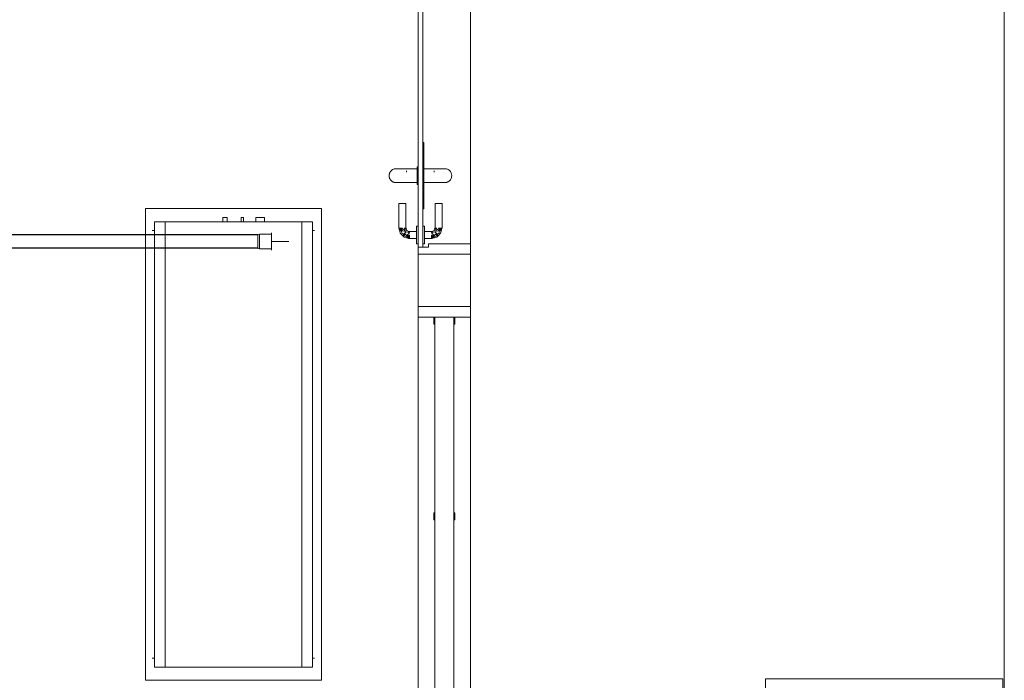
# Model space of a CAD drawing. Header units: millimetres. Extents: x -261 to 187, y -214 to 106.
# Tile 60 of 256: x -218.97 to -216.15, y -160.85 to -158.96. Entities that reach past the tile are written whole.
import ezdxf

# ---------------------------------------------------------------- set-up
doc = ezdxf.new("R2010")
doc.units = ezdxf.units.MM
doc.header["$LTSCALE"] = 0.005
doc.header["$MEASUREMENT"] = 0
for name, color, linetype, lineweight in [('AP-Condutos Ar condicionado', 4, 'Continuous', 25), ('AP-Conexões Ar condicionado', 9, 'Continuous', 18), ('IFC-Elemento construtivo genérico-Contorno', 9, 'Continuous', 5), ('IFC-Janela-Contorno', 9, 'Continuous', 5), ('IFC-Parede padrão-Contorno', 9, 'Continuous', 5), ('IFC-Parede-Contorno', 9, 'Continuous', 5), ('IFC-Porta-Contorno', 9, 'Continuous', 5), ('IFC-Viga-Contorno', 9, 'Continuous', 5), ('M-EQPM', 7, 'Continuous', 18), ('Simbolos', 5, 'Continuous', 20), ('Simbolos_int', 174, 'Continuous', 5)]:
    doc.layers.add(name, color=color, linetype=linetype, lineweight=lineweight)

msp = doc.modelspace()

# ---------------------------------------------------------------- linework, layer by layer
at = {"layer": 'AP-Condutos Ar condicionado'}
for p, q in [((-218.2878, -159.5744), (-220.4114, -159.5744)), ((-218.2878, -159.612), (-220.4114, -159.612))]:
    msp.add_line(p, q, dxfattribs=at)
at = {"layer": 'AP-Conexões Ar condicionado'}
for p, q in [((-218.2493, -159.6182), (-218.2493, -159.5682)), ((-218.1993, -159.5932), (-218.2493, -159.5932))]:
    msp.add_line(p, q, dxfattribs=at)
at = {"layer": 'IFC-Elemento construtivo genérico-Contorno', "lineweight": 5}
for p, q in [((-216.8342, -161.0917), (-216.8342, -160.8447)), ((-216.8342, -160.8447), (-216.1542, -160.8447)), ((-216.1542, -161.0917), (-216.1542, -160.8447))]:
    msp.add_line(p, q, dxfattribs=at)
at = {"layer": 'IFC-Janela-Contorno', "lineweight": 5}
for p, q in [((-217.8291, -159.7838), (-217.8291, -159.7798)), ((-217.8291, -159.8098), (-217.8291, -159.7838)), ((-217.8094, -159.7798), (-217.679, -159.7798)), ((-217.6791, -159.7838), (-217.6791, -159.7798)), ((-217.6791, -159.8098), (-217.6791, -159.7838)), ((-217.8291, -159.8098), (-217.6955, -159.8098)), ((-217.7841, -159.8117), (-217.7841, -159.8098)), ((-217.7841, -159.8298), (-217.7841, -159.8117)), ((-217.7816, -159.8098), (-217.7266, -159.8098)), ((-217.7816, -160.9497), (-217.7816, -159.8098)), ((-217.7266, -160.9497), (-217.7266, -159.8098)), ((-217.7241, -159.8279), (-217.7241, -159.8098)), ((-217.6955, -159.8098), (-217.6791, -159.8098)), ((-217.7841, -159.8298), (-217.7816, -159.8298)), ((-217.7266, -159.8298), (-217.7241, -159.8298)), ((-217.7241, -159.8298), (-217.7241, -159.8279)), ((-217.7841, -160.3697), (-217.7816, -160.3697)), ((-217.7841, -160.3716), (-217.7841, -160.3697)), ((-217.7841, -160.3897), (-217.7841, -160.3716)), ((-217.7266, -160.3697), (-217.7241, -160.3697)), ((-217.7241, -160.3878), (-217.7241, -160.3697)), ((-217.7841, -160.3897), (-217.7816, -160.3897)), ((-217.7266, -160.3897), (-217.7241, -160.3897)), ((-217.7241, -160.3897), (-217.7241, -160.3878))]:
    msp.add_line(p, q, dxfattribs=at)
at = {"layer": 'IFC-Parede padrão-Contorno', "lineweight": 5}
for p, q in [((-217.8291, -159.6494), (-217.8291, -159.6298)), ((-217.8188, -159.6298), (-217.679, -159.6298)), ((-217.6791, -159.6494), (-217.6791, -159.6298)), ((-217.8291, -159.7798), (-217.8291, -159.6494)), ((-217.6791, -159.7798), (-217.6791, -159.6494)), ((-217.8291, -159.7798), (-217.8094, -159.7798)), ((-217.6791, -159.7798), (-217.679, -159.7798)), ((-217.6791, -160.9797), (-217.6791, -159.7798)), ((-217.8291, -160.9497), (-217.8291, -159.8098))]:
    msp.add_line(p, q, dxfattribs=at)
at = {"layer": 'IFC-Parede-Contorno', "lineweight": 5}
for p, q in [((-216.1501, -159.9457), (-216.1501, -158.7784)), ((-216.1501, -160.0914), (-216.1501, -159.9457)), ((-216.1501, -161.837), (-216.1501, -160.0914))]:
    msp.add_line(p, q, dxfattribs=at)
at = {"layer": 'IFC-Porta-Contorno', "lineweight": 5}
for p, q in [((-217.8291, -159.6098), (-217.8291, -158.8011)), ((-217.8156, -159.6098), (-217.8156, -158.8011)), ((-217.8156, -159.3098), (-217.8132, -159.3098)), ((-217.8132, -159.3098), (-217.8126, -159.3098)), ((-217.8126, -159.3492), (-217.8126, -159.3098)), ((-217.8126, -159.4998), (-217.8126, -159.3492)), ((-217.9079, -159.3926), (-217.9062, -159.3907)), ((-217.9062, -159.3907), (-217.9042, -159.3889)), ((-217.9042, -159.3889), (-217.9021, -159.3875)), ((-217.9021, -159.3875), (-217.8997, -159.3863)), ((-217.8997, -159.3863), (-217.8972, -159.3855)), ((-217.8972, -159.3855), (-217.8947, -159.385)), ((-217.8972, -159.3855), (-217.8953, -159.3852)), ((-217.8953, -159.3852), (-217.8921, -159.3848)), ((-217.8947, -159.385), (-217.8921, -159.3848)), ((-217.8921, -159.3848), (-217.89, -159.3848)), ((-217.89, -159.3848), (-217.887, -159.3848)), ((-217.887, -159.3848), (-217.8832, -159.385)), ((-217.8867, -159.3851), (-217.8773, -159.3848)), ((-217.8773, -159.3848), (-217.8698, -159.3848)), ((-217.8698, -159.3848), (-217.8621, -159.3848)), ((-217.8621, -159.3848), (-217.8321, -159.3848)), ((-217.8621, -159.3948), (-217.8621, -159.3907)), ((-217.8321, -159.3798), (-217.8291, -159.3798)), ((-217.8321, -159.3807), (-217.8321, -159.3798)), ((-217.8321, -159.3832), (-217.8321, -159.3807)), ((-217.8321, -159.3871), (-217.8321, -159.3832)), ((-217.8321, -159.3923), (-217.8321, -159.3871)), ((-217.8126, -159.3848), (-217.7826, -159.3848)), ((-217.7826, -159.3848), (-217.7748, -159.3848)), ((-217.7826, -159.3948), (-217.7826, -159.3907)), ((-217.7748, -159.3848), (-217.7674, -159.3848)), ((-217.7674, -159.3848), (-217.758, -159.3851)), ((-217.7615, -159.385), (-217.7577, -159.3848)), ((-217.7577, -159.3848), (-217.7547, -159.3848)), ((-217.7547, -159.3848), (-217.7526, -159.3848)), ((-217.7526, -159.3848), (-217.75, -159.385)), ((-217.7526, -159.3848), (-217.7494, -159.3852)), ((-217.75, -159.385), (-217.7474, -159.3855)), ((-217.7494, -159.3852), (-217.7474, -159.3855)), ((-217.7474, -159.3855), (-217.745, -159.3863)), ((-217.745, -159.3863), (-217.7426, -159.3875)), ((-217.7426, -159.3875), (-217.7404, -159.3889)), ((-217.7404, -159.3889), (-217.7385, -159.3907)), ((-217.7385, -159.3907), (-217.7367, -159.3926)), ((-217.9121, -159.4048), (-217.9117, -159.4009)), ((-217.9121, -159.4048), (-217.9117, -159.4087)), ((-217.9117, -159.4009), (-217.9114, -159.3996)), ((-217.9117, -159.4087), (-217.9114, -159.41)), ((-217.9114, -159.3996), (-217.9105, -159.3972)), ((-217.9114, -159.41), (-217.9105, -159.4125)), ((-217.9105, -159.3972), (-217.9094, -159.3948)), ((-217.9105, -159.4125), (-217.9094, -159.4148)), ((-217.9094, -159.3948), (-217.9079, -159.3926)), ((-217.9094, -159.4148), (-217.9079, -159.417)), ((-217.9079, -159.417), (-217.9062, -159.419)), ((-217.9062, -159.419), (-217.9042, -159.4207)), ((-217.8621, -159.3948), (-217.8621, -159.3927)), ((-217.8321, -159.3983), (-217.8321, -159.3923)), ((-217.8321, -159.4048), (-217.8321, -159.3983)), ((-217.8321, -159.4113), (-217.8321, -159.4048)), ((-217.8321, -159.4173), (-217.8321, -159.4113)), ((-217.8321, -159.4225), (-217.8321, -159.4173)), ((-217.7404, -159.4207), (-217.7385, -159.419)), ((-217.7385, -159.419), (-217.7367, -159.417)), ((-217.7367, -159.3926), (-217.7353, -159.3948)), ((-217.7367, -159.417), (-217.7353, -159.4148)), ((-217.7353, -159.3948), (-217.7341, -159.3972)), ((-217.7353, -159.4148), (-217.7341, -159.4125)), ((-217.7341, -159.3972), (-217.7333, -159.3996)), ((-217.7341, -159.4125), (-217.7333, -159.41)), ((-217.7333, -159.3996), (-217.733, -159.4009)), ((-217.7333, -159.41), (-217.733, -159.4087)), ((-217.733, -159.4009), (-217.7326, -159.4048)), ((-217.733, -159.4087), (-217.7326, -159.4048)), ((-217.9042, -159.4207), (-217.9021, -159.4221)), ((-217.9021, -159.4221), (-217.8997, -159.4233)), ((-217.9021, -159.4221), (-217.9002, -159.4229)), ((-217.9002, -159.4229), (-217.8972, -159.4241)), ((-217.8997, -159.4233), (-217.8972, -159.4241)), ((-217.8972, -159.4241), (-217.8947, -159.4246)), ((-217.8947, -159.4246), (-217.8921, -159.4248)), ((-217.8921, -159.4248), (-217.89, -159.4248)), ((-217.89, -159.4248), (-217.8888, -159.4248)), ((-217.8888, -159.4248), (-217.8845, -159.4247)), ((-217.8845, -159.4247), (-217.8764, -159.4248)), ((-217.8764, -159.4248), (-217.8687, -159.4248)), ((-217.8687, -159.4248), (-217.8621, -159.4248)), ((-217.8621, -159.4248), (-217.8321, -159.4248)), ((-217.8321, -159.4265), (-217.8321, -159.4225)), ((-217.8321, -159.429), (-217.8321, -159.4265)), ((-217.8321, -159.4298), (-217.8321, -159.429)), ((-217.8321, -159.4298), (-217.8291, -159.4298)), ((-217.8126, -159.4248), (-217.7826, -159.4248)), ((-217.7826, -159.4248), (-217.776, -159.4248)), ((-217.776, -159.4248), (-217.7683, -159.4248)), ((-217.7683, -159.4248), (-217.7601, -159.4247)), ((-217.7601, -159.4247), (-217.7558, -159.4248)), ((-217.7558, -159.4248), (-217.7546, -159.4248)), ((-217.7546, -159.4248), (-217.7526, -159.4248)), ((-217.7526, -159.4248), (-217.75, -159.4246)), ((-217.75, -159.4246), (-217.7474, -159.4241)), ((-217.7474, -159.4241), (-217.7444, -159.4229)), ((-217.7474, -159.4241), (-217.745, -159.4233)), ((-217.745, -159.4233), (-217.7426, -159.4221)), ((-217.7444, -159.4229), (-217.7426, -159.4221)), ((-217.7426, -159.4221), (-217.7404, -159.4207)), ((-217.8841, -159.5548), (-217.8841, -159.4848)), ((-217.8841, -159.4848), (-217.8837, -159.4848)), ((-217.8837, -159.4848), (-217.8827, -159.4848)), ((-217.8827, -159.4848), (-217.8811, -159.4848)), ((-217.8811, -159.4848), (-217.8791, -159.4848)), ((-217.8791, -159.4848), (-217.8767, -159.4848)), ((-217.8767, -159.4848), (-217.8741, -159.4848)), ((-217.8741, -159.4848), (-217.8715, -159.4848)), ((-217.8715, -159.4848), (-217.8691, -159.4848)), ((-217.8691, -159.4848), (-217.867, -159.4848)), ((-217.867, -159.4848), (-217.8654, -159.4848)), ((-217.8654, -159.4848), (-217.8644, -159.4848)), ((-217.8644, -159.4848), (-217.8641, -159.4848)), ((-217.8641, -159.5548), (-217.8641, -159.4848)), ((-217.8156, -159.4998), (-217.815, -159.4998)), ((-217.815, -159.4998), (-217.8126, -159.4998)), ((-217.7806, -159.5548), (-217.7806, -159.4848)), ((-217.7806, -159.4848), (-217.7803, -159.4848)), ((-217.7803, -159.4848), (-217.7793, -159.4848)), ((-217.7793, -159.4848), (-217.7777, -159.4848)), ((-217.7777, -159.4848), (-217.7756, -159.4848)), ((-217.7756, -159.4848), (-217.7732, -159.4848)), ((-217.7732, -159.4848), (-217.7706, -159.4848)), ((-217.7706, -159.4848), (-217.768, -159.4848)), ((-217.768, -159.4848), (-217.7656, -159.4848)), ((-217.7656, -159.4848), (-217.7635, -159.4848)), ((-217.7635, -159.4848), (-217.7619, -159.4848)), ((-217.7619, -159.4848), (-217.7609, -159.4848)), ((-217.7609, -159.4848), (-217.7606, -159.4848)), ((-217.7606, -159.5548), (-217.7606, -159.4848)), ((-217.8841, -159.5548), (-217.8835, -159.5569)), ((-217.8835, -159.5569), (-217.8829, -159.559)), ((-217.8829, -159.559), (-217.8791, -159.5548)), ((-217.8829, -159.559), (-217.8818, -159.5633)), ((-217.8827, -159.5548), (-217.8811, -159.5548)), ((-217.8818, -159.5633), (-217.8791, -159.5548)), ((-217.8818, -159.5633), (-217.8741, -159.5548)), ((-217.8811, -159.5548), (-217.8791, -159.5548)), ((-217.8791, -159.5548), (-217.8767, -159.5548)), ((-217.8774, -159.5631), (-217.8654, -159.5548)), ((-217.8774, -159.5631), (-217.8741, -159.5548)), ((-217.8767, -159.5548), (-217.8741, -159.5548)), ((-217.8691, -159.5548), (-217.867, -159.5548)), ((-217.8686, -159.5641), (-217.8654, -159.5548)), ((-217.8686, -159.5641), (-217.8641, -159.5548)), ((-217.867, -159.5548), (-217.8654, -159.5548)), ((-217.8641, -159.5548), (-217.8626, -159.5583)), ((-217.8626, -159.5583), (-217.8611, -159.5619)), ((-217.8341, -159.5498), (-217.8291, -159.5498)), ((-217.8341, -159.5506), (-217.8341, -159.5498)), ((-217.8341, -159.5531), (-217.8341, -159.5506)), ((-217.8341, -159.5571), (-217.8341, -159.5531)), ((-217.8341, -159.5623), (-217.8341, -159.5571)), ((-217.8156, -159.5498), (-217.8106, -159.5498)), ((-217.8106, -159.5506), (-217.8106, -159.5498)), ((-217.8106, -159.5531), (-217.8106, -159.5506)), ((-217.8106, -159.5571), (-217.8106, -159.5531)), ((-217.8106, -159.5623), (-217.8106, -159.5571)), ((-217.7835, -159.5619), (-217.7821, -159.5583)), ((-217.7821, -159.5583), (-217.7806, -159.5548)), ((-217.7806, -159.5548), (-217.7761, -159.5641)), ((-217.7793, -159.5548), (-217.7761, -159.5641)), ((-217.7793, -159.5548), (-217.7673, -159.5631)), ((-217.7793, -159.5548), (-217.7777, -159.5548)), ((-217.7777, -159.5548), (-217.7756, -159.5548)), ((-217.7706, -159.5548), (-217.7673, -159.5631)), ((-217.7706, -159.5548), (-217.7629, -159.5633)), ((-217.7706, -159.5548), (-217.768, -159.5548)), ((-217.768, -159.5548), (-217.7656, -159.5548)), ((-217.7656, -159.5548), (-217.7629, -159.5633)), ((-217.7656, -159.5548), (-217.7617, -159.559)), ((-217.7656, -159.5548), (-217.7635, -159.5548)), ((-217.7635, -159.5548), (-217.7619, -159.5548)), ((-217.7629, -159.5633), (-217.7617, -159.559)), ((-217.7617, -159.559), (-217.7612, -159.5569)), ((-217.7612, -159.5569), (-217.7606, -159.5548)), ((-217.8818, -159.5633), (-217.88, -159.5698)), ((-217.88, -159.5698), (-217.8746, -159.5753)), ((-217.8774, -159.5631), (-217.8686, -159.5641)), ((-217.8774, -159.5631), (-217.875, -159.5702)), ((-217.875, -159.5702), (-217.8711, -159.5724)), ((-217.8746, -159.5753), (-217.8718, -159.578)), ((-217.8718, -159.578), (-217.8711, -159.5724)), ((-217.8718, -159.578), (-217.8646, -159.5724)), ((-217.8718, -159.578), (-217.8691, -159.5808)), ((-217.8711, -159.5724), (-217.8631, -159.5658)), ((-217.8711, -159.5724), (-217.8646, -159.5724)), ((-217.8691, -159.5808), (-217.8624, -159.5781)), ((-217.8691, -159.5808), (-217.8626, -159.5825)), ((-217.8686, -159.5641), (-217.8611, -159.5619)), ((-217.8686, -159.5641), (-217.8631, -159.5658)), ((-217.8646, -159.5724), (-217.8624, -159.5781)), ((-217.8631, -159.5658), (-217.8589, -159.5667)), ((-217.8626, -159.5825), (-217.8541, -159.5748)), ((-217.8626, -159.5825), (-217.8541, -159.5798)), ((-217.8626, -159.5825), (-217.8583, -159.5837)), ((-217.8624, -159.5781), (-217.8541, -159.5677)), ((-217.8624, -159.5781), (-217.8541, -159.5748)), ((-217.8611, -159.5619), (-217.8576, -159.5633)), ((-217.8589, -159.5667), (-217.8541, -159.5648)), ((-217.8589, -159.5667), (-217.8541, -159.5677)), ((-217.8583, -159.5837), (-217.8541, -159.5798)), ((-217.8583, -159.5837), (-217.8562, -159.5842)), ((-217.8576, -159.5633), (-217.8541, -159.5648)), ((-217.8562, -159.5842), (-217.8541, -159.5848)), ((-217.8541, -159.5648), (-217.8341, -159.5648)), ((-217.8541, -159.5698), (-217.8541, -159.5677)), ((-217.8541, -159.5774), (-217.8541, -159.5748)), ((-217.8541, -159.5798), (-217.8541, -159.5774)), ((-217.8541, -159.5819), (-217.8541, -159.5798)), ((-217.8541, -159.5835), (-217.8541, -159.5819)), ((-217.8541, -159.5848), (-217.8341, -159.5848)), ((-217.8341, -159.5683), (-217.8341, -159.5623)), ((-217.8341, -159.5748), (-217.8341, -159.5683)), ((-217.8341, -159.5813), (-217.8341, -159.5748)), ((-217.8341, -159.5873), (-217.8341, -159.5813)), ((-217.8341, -159.5925), (-217.8341, -159.5873)), ((-217.8106, -159.5683), (-217.8106, -159.5623)), ((-217.8106, -159.5648), (-217.7906, -159.5648)), ((-217.8106, -159.5698), (-217.8106, -159.5677)), ((-217.8106, -159.5748), (-217.8106, -159.5683)), ((-217.8106, -159.5813), (-217.8106, -159.5748)), ((-217.8106, -159.5819), (-217.8106, -159.5798)), ((-217.8106, -159.5873), (-217.8106, -159.5813)), ((-217.8106, -159.5848), (-217.7906, -159.5848)), ((-217.8106, -159.5925), (-217.8106, -159.5873)), ((-217.7906, -159.5648), (-217.7871, -159.5633)), ((-217.7906, -159.5648), (-217.7858, -159.5667)), ((-217.7906, -159.5677), (-217.7858, -159.5667)), ((-217.7906, -159.5698), (-217.7906, -159.5677)), ((-217.7906, -159.5677), (-217.7823, -159.5781)), ((-217.7906, -159.5774), (-217.7906, -159.5748)), ((-217.7906, -159.5748), (-217.7821, -159.5825)), ((-217.7906, -159.5748), (-217.7823, -159.5781)), ((-217.7906, -159.5798), (-217.7906, -159.5774)), ((-217.7906, -159.5819), (-217.7906, -159.5798)), ((-217.7906, -159.5798), (-217.7821, -159.5825)), ((-217.7906, -159.5798), (-217.7864, -159.5837)), ((-217.7906, -159.5835), (-217.7906, -159.5819)), ((-217.7906, -159.5848), (-217.7885, -159.5842)), ((-217.7885, -159.5842), (-217.7864, -159.5837)), ((-217.7871, -159.5633), (-217.7835, -159.5619)), ((-217.7864, -159.5837), (-217.7821, -159.5825)), ((-217.7858, -159.5667), (-217.7815, -159.5658)), ((-217.7835, -159.5619), (-217.7761, -159.5641)), ((-217.7823, -159.5781), (-217.7801, -159.5724)), ((-217.7823, -159.5781), (-217.7756, -159.5808)), ((-217.7821, -159.5825), (-217.7756, -159.5808)), ((-217.7815, -159.5658), (-217.7761, -159.5641)), ((-217.7815, -159.5658), (-217.7736, -159.5724)), ((-217.7801, -159.5724), (-217.7736, -159.5724)), ((-217.7801, -159.5724), (-217.7729, -159.578)), ((-217.7761, -159.5641), (-217.7673, -159.5631)), ((-217.7756, -159.5808), (-217.7729, -159.578)), ((-217.7736, -159.5724), (-217.7697, -159.5702)), ((-217.7736, -159.5724), (-217.7729, -159.578)), ((-217.7729, -159.578), (-217.7701, -159.5753)), ((-217.7701, -159.5753), (-217.7674, -159.5725)), ((-217.7697, -159.5702), (-217.7673, -159.5631)), ((-217.7674, -159.5725), (-217.7646, -159.5698)), ((-217.7646, -159.5698), (-217.7629, -159.5633)), ((-217.8341, -159.5964), (-217.8341, -159.5925)), ((-217.8341, -159.5989), (-217.8341, -159.5964)), ((-217.8341, -159.5998), (-217.8341, -159.5989)), ((-217.8341, -159.5998), (-217.8291, -159.5998)), ((-217.8291, -159.6098), (-217.8273, -159.6098)), ((-217.8291, -159.611), (-217.8291, -159.6098)), ((-217.8291, -159.6298), (-217.8291, -159.611)), ((-217.8283, -159.6098), (-217.8156, -159.6098)), ((-217.8273, -159.6098), (-217.7991, -159.6098)), ((-217.8156, -159.5998), (-217.8106, -159.5998)), ((-217.8106, -159.5964), (-217.8106, -159.5925)), ((-217.8106, -159.5989), (-217.8106, -159.5964)), ((-217.8106, -159.5998), (-217.8106, -159.5989)), ((-217.7991, -159.5998), (-217.7925, -159.5998)), ((-217.7991, -159.6003), (-217.7991, -159.5998)), ((-217.7991, -159.6098), (-217.7991, -159.6003)), ((-217.7925, -159.5998), (-217.679, -159.5998)), ((-217.6791, -159.6014), (-217.6791, -159.5998)), ((-217.6791, -159.6298), (-217.6791, -159.6014)), ((-217.8291, -159.6298), (-217.6894, -159.6298))]:
    msp.add_line(p, q, dxfattribs=at)
at = {"layer": 'IFC-Viga-Contorno', "lineweight": 5}
msp.add_line((-217.679, -161.4011), (-217.679, -158.4906), dxfattribs=at)
at = {"layer": 'M-EQPM', "color": 8, "lineweight": 5}
for p, q in [((-218.1054, -159.4991), (-218.6103, -159.4991)), ((-218.6103, -159.4991), (-218.6103, -160.849)), ((-218.6103, -160.849), (-218.6103, -159.4991)), ((-218.6103, -159.4991), (-218.1054, -159.4991)), ((-218.1054, -160.849), (-218.1054, -159.4991)), ((-218.1054, -159.4991), (-218.1054, -160.849)), ((-218.3887, -159.5247), (-218.3887, -159.5366)), ((-218.376, -159.5247), (-218.3887, -159.5247)), ((-218.376, -159.5366), (-218.376, -159.5247)), ((-218.3355, -159.5247), (-218.3355, -159.5366)), ((-218.3292, -159.5247), (-218.3355, -159.5247)), ((-218.3292, -159.5366), (-218.3292, -159.5247)), ((-218.294, -159.5247), (-218.294, -159.5366)), ((-218.269, -159.5247), (-218.294, -159.5247)), ((-218.269, -159.5366), (-218.269, -159.5247)), ((-218.5838, -159.5366), (-218.5838, -160.8115)), ((-218.5538, -159.5366), (-218.5838, -159.5366)), ((-218.5538, -159.5366), (-218.1619, -159.5366)), ((-218.1619, -159.5366), (-218.5538, -159.5366)), ((-218.5538, -160.8115), (-218.5538, -159.5366)), ((-218.1319, -159.5366), (-218.1619, -159.5366)), ((-218.1619, -159.5366), (-218.1619, -160.8115)), ((-218.1319, -160.8115), (-218.1319, -159.5366)), ((-218.5838, -159.5621), (-218.5903, -159.5621)), ((-218.1254, -159.5621), (-218.1319, -159.5621)), ((-218.5838, -160.786), (-218.5903, -160.786)), ((-218.1254, -160.786), (-218.1319, -160.786)), ((-218.5838, -160.8115), (-218.5538, -160.8115)), ((-218.1619, -160.8115), (-218.5538, -160.8115)), ((-218.5538, -160.8115), (-218.1619, -160.8115)), ((-218.1619, -160.8115), (-218.1319, -160.8115)), ((-218.6103, -160.849), (-218.1054, -160.849)), ((-218.1054, -160.849), (-218.6103, -160.849))]:
    msp.add_line(p, q, dxfattribs=at)
at = {"layer": 'Simbolos'}
for p, q in [((-218.2833, -159.572), (-218.2878, -159.5732)), ((-218.2493, -159.572), (-218.2833, -159.572)), ((-218.2493, -159.572), (-218.2493, -159.6144)), ((-218.2833, -159.6144), (-218.2878, -159.6132)), ((-218.2493, -159.6144), (-218.2833, -159.6144))]:
    msp.add_line(p, q, dxfattribs=at)
at = {"layer": 'Simbolos_int'}
for p, q in [((-218.2878, -159.5732), (-218.2878, -159.6132)), ((-218.2833, -159.572), (-218.2833, -159.6144))]:
    msp.add_line(p, q, dxfattribs=at)

doc.saveas('drawing.dxf')
